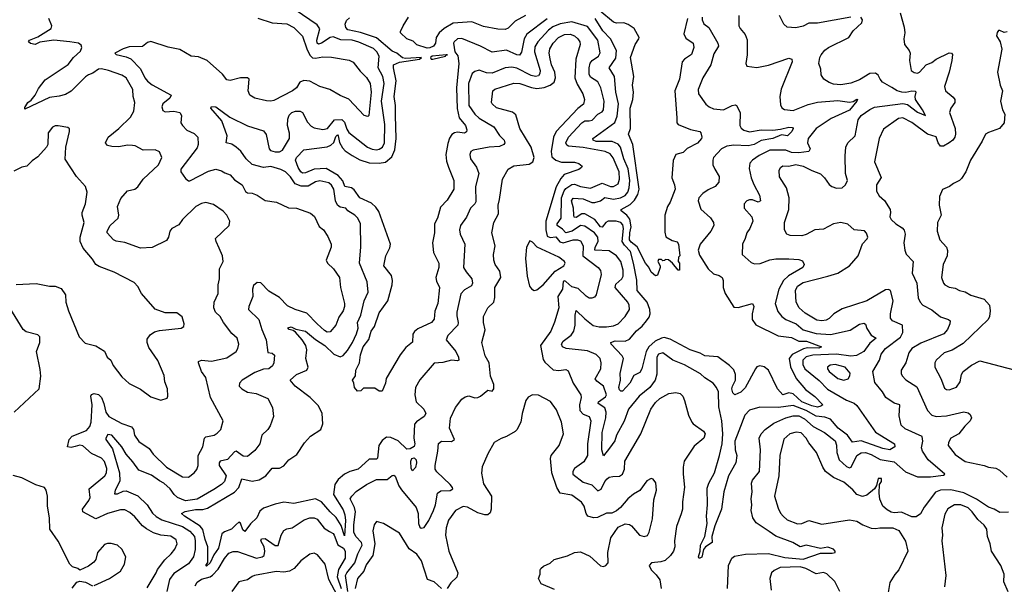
# Model space of a CAD drawing. Extents: x 2133461 to 2293071, y 753526 to 916327.
# Tile 200 of 256: x 2162709 to 2169515, y 860545 to 864447. Entities that reach past the tile are written whole.
import ezdxf

# ---------------------------------------------------------------- set-up
doc = ezdxf.new("R2010")
doc.units = 0

msp = doc.modelspace()

# ---------------------------------------------------------------- linework, layer by layer
at = {"layer": '0CON10XD'}
for points in [[(2163589.5, 860520.5), (2163652, 860625), (2163662.2, 860647.8), (2163711.8, 860715), (2163756.5, 860755), (2163782.3, 860787.7), (2163797.5, 860825), (2163791.7, 860851.7), (2163755, 860878.7), (2163684.3, 860884.3), (2163635, 860900.8), (2163585, 860927.7), (2163558.7, 860948.7), (2163505, 861011.1), (2163470.6, 861040.6), (2163435, 861059.4), (2163405, 861058.9), (2163315, 861035.3), (2163235, 860997.5), (2163145.8, 861045.8), (2163143.1, 861065), (2163188.2, 861125), (2163196.7, 861145), (2163189.2, 861205), (2163298.2, 861295), (2163310, 861315), (2163311.1, 861345), (2163294.6, 861394.6), (2163275, 861415.7), (2163205, 861450), (2163145, 861502.1), (2163125, 861507.3), (2163092.2, 861497.8), (2163065, 861491.2), (2163040, 861495), (2163050.9, 861545), (2163071.5, 861568.5), (2163171.2, 861608.8), (2163194, 861635), (2163203.7, 861665), (2163210.5, 861785), (2163200, 861845), (2163205, 861856.7), (2163225, 861864), (2163255, 861855.7), (2163275, 861835.8), (2163291.3, 861795), (2163304.7, 861735), (2163324.5, 861705), (2163415, 861657.1), (2163483.1, 861633.1), (2163495.5, 861615), (2163503.8, 861575), (2163532.4, 861532.4), (2163603.2, 861483.2), (2163631.9, 861445), (2163724.5, 861355), (2163835, 861288.5), (2163875, 861285.7), (2163915, 861314.2), (2163932.6, 861337.4), (2163943.5, 861366.5), (2163942.7, 861435), (2163975.5, 861495.5), (2163985.8, 861555), (2163996.7, 861565), (2164053.5, 861576.5), (2164075, 861590), (2164099.2, 861615), (2164115.8, 861675), (2164029.2, 861835), (2163995, 861973.3), (2163965.5, 862015), (2163944.2, 862075), (2163946, 862084), (2163967, 862093), (2164035, 862087.5), (2164140.7, 862109.3), (2164205.8, 862155), (2164217.5, 862175), (2164223.8, 862205), (2164212, 862245), (2164175, 862278.8), (2164117.1, 862355), (2164095.6, 862395), (2164062.2, 862425), (2164050.6, 862455), (2164052.5, 862495), (2164081.9, 862555), (2164080, 862615), (2164089.4, 862655), (2164091.4, 862725), (2164115.7, 862775), (2164110, 862815), (2164087.6, 862867.6), (2164066.2, 862915), (2164063.8, 862935), (2164156.2, 863025), (2164162.5, 863055), (2164140.8, 863095), (2164115, 863122.9), (2164049.8, 863169.8), (2163995, 863183.3), (2163965, 863177.8), (2163926, 863155), (2163834, 863066), (2163810, 863030), (2163761.2, 863005), (2163746, 862985), (2163737.1, 862945), (2163725, 862920.8), (2163625, 862873.6), (2163545, 862868.8), (2163436.5, 862906.5), (2163375, 862916.5), (2163358.6, 862925), (2163313.8, 862973.8), (2163313.3, 862985), (2163335.6, 863025), (2163390, 863075), (2163394.6, 863095), (2163386.2, 863155), (2163408.9, 863211.1), (2163455, 863263.5), (2163505, 863276.7), (2163525, 863290.8), (2163562, 863345), (2163668.6, 863445), (2163691.2, 863495), (2163675, 863533.3), (2163645, 863547.5), (2163562.5, 863545), (2163507.5, 863575), (2163488.3, 863578.3), (2163455, 863578.9), (2163395, 863568.5), (2163345, 863570), (2163315, 863577.5), (2163302.9, 863595), (2163320, 863635), (2163394.4, 863695), (2163475, 863773.1), (2163497.3, 863815), (2163504.5, 863874.5), (2163493.3, 863915), (2163490.6, 863965), (2163445.8, 864045), (2163415, 864064.2), (2163323.3, 864095), (2163275, 864107.3), (2163255, 864105.4), (2163215, 864076.4), (2163185, 864066.2), (2163165, 864052.1), (2163065, 863953.1), (2163025, 863929.4), (2162981.7, 863918.3), (2162915, 863908.6), (2162745, 863827.5), (2162745, 863840), (2162765, 863874.2), (2162788.2, 863891.8), (2162815.6, 863925), (2162839.6, 863970.4), (2162885, 864031.4), (2163045, 864136.7), (2163080.9, 864185), (2163130.2, 864229.8), (2163139.5, 864255), (2163135, 864270), (2163115, 864283.6), (2163054.8, 864294.8), (2162945, 864304.7), (2162848.6, 864291.4), (2162815, 864276.4), (2162785, 864282.7), (2162770, 864295), (2162776.2, 864305), (2162835, 864327.5), (2162926.7, 864385), (2162931.2, 864405), (2162910, 864455)], [(2164355, 864456.7), (2164455, 864425.7), (2164555, 864418.9), (2164605, 864392.7), (2164665, 864332.9), (2164693.1, 864245), (2164715, 864202.7), (2164734, 864184), (2164755, 864181.2), (2164805, 864191.2), (2164865, 864188.8), (2164987.6, 864167.6), (2165015, 864152.5), (2165062.3, 864092.3), (2165107.6, 864047.6), (2165131.6, 864005), (2165138.4, 863945), (2165122, 863785), (2165115, 863778), (2165090.8, 863785), (2164985, 863898.1), (2164925, 863922.9), (2164853.3, 863965), (2164785, 863984.4), (2164715, 864022.5), (2164672.2, 864027.8), (2164645.3, 864014.7), (2164622.1, 863975), (2164595, 863954.7), (2164465, 863888.2), (2164445, 863883.2), (2164415, 863886), (2164334.2, 863905), (2164300, 863925), (2164288.4, 863955), (2164295.6, 864035), (2164285, 864044), (2164235, 864045.6), (2164165, 864026.7), (2164140.6, 864030.6), (2164110.8, 864070.8), (2164005, 864165.6), (2163945, 864191.1), (2163895, 864194.2), (2163815, 864240), (2163735, 864256.9), (2163615, 864295.8), (2163591.7, 864288.3), (2163558.6, 864261.4), (2163465, 864259.2), (2163424.4, 864245.6), (2163366.7, 864215), (2163375.7, 864205.7), (2163445, 864191.1), (2163477.3, 864177.3), (2163545, 864107.3), (2163574.4, 864044.4), (2163591.8, 864021.8), (2163625, 863997.3), (2163755.7, 863925.7), (2163746, 863905), (2163699.2, 863865), (2163692.5, 863845), (2163698.6, 863818.6), (2163715, 863810.6), (2163775, 863814.5), (2163816.2, 863805), (2163828, 863785), (2163824.2, 863735), (2163834, 863715), (2163864.5, 863684.5), (2163915, 863660.6), (2163940, 863635), (2163942.1, 863585), (2163935, 863561.4), (2163823.2, 863415), (2163823.2, 863395), (2163855, 863348.3), (2163875, 863334.3), (2163886.4, 863333.6), (2164015, 863400.8), (2164065, 863413.3), (2164103.2, 863403.2), (2164128.3, 863388.3), (2164164.5, 863374.5), (2164195, 863340.5), (2164247.1, 863305), (2164270.7, 863260.7), (2164285, 863249.4), (2164315, 863249.1), (2164351.2, 863235), (2164405, 863196.5), (2164485, 863185.6), (2164567.8, 863147.8), (2164623.7, 863143.7), (2164719.7, 863109.7), (2164747.9, 863087.9), (2164778.5, 863018.5), (2164808.1, 862995), (2164839.2, 862949.2), (2164861.9, 862895), (2164863.1, 862875), (2164828.1, 862785), (2164836.7, 862765), (2164878.9, 862725), (2164918.8, 862665), (2164926.1, 862595), (2164954.6, 862485), (2164954.6, 862465.4), (2164945.5, 862435), (2164915, 862390), (2164894.4, 862335), (2164855, 862288.9), (2164835, 862288.5), (2164815, 862299.7), (2164765, 862345.4), (2164695, 862419.2), (2164613.8, 862445), (2164560.6, 862470.6), (2164505, 862526.2), (2164431.7, 862571.7), (2164375, 862627.8), (2164350, 862630), (2164325, 862610), (2164318.9, 862585), (2164320.4, 862535), (2164292.2, 862465), (2164291.9, 862445), (2164362.1, 862375), (2164382, 862305), (2164413.4, 862235), (2164425, 862147.5), (2164455, 862142.9), (2164469.6, 862129.6), (2164466.4, 862075), (2164456.7, 862055), (2164431.2, 862035), (2164395, 862032), (2164335, 862008.8), (2164247.1, 861955), (2164228.6, 861935), (2164226, 861915), (2164243.8, 861895), (2164285, 861873.1), (2164343.4, 861863.4), (2164425, 861828), (2164456.3, 861766.3), (2164463.1, 861705), (2164439.7, 861640.3), (2164424.3, 861615.7), (2164382.9, 861575), (2164369.4, 861515), (2164335, 861468.6), (2164285, 861428.6), (2164255, 861429.5), (2164205, 861464.3), (2164195, 861461.4), (2164145, 861407.3), (2164094.1, 861395.9), (2164087.3, 861385), (2164088, 861365), (2164137.3, 861295), (2164125, 861255.6), (2164104.8, 861235.2), (2164050.5, 861199.5), (2163935, 861133.8), (2163855, 861120.7), (2163800.8, 861145), (2163777.8, 861165), (2163748.9, 861205), (2163705, 861244.6), (2163675, 861259.1), (2163620.1, 861300.1), (2163533, 861333), (2163491.8, 861391.8), (2163445, 861443.5), (2163415, 861494.1), (2163345, 861574.6), (2163319.1, 861580.9), (2163304.7, 861555), (2163304.8, 861544.8), (2163351.5, 861481.5), (2163400.2, 861315), (2163402, 861258), (2163368.1, 861195), (2163365, 861170), (2163385, 861169.3), (2163425, 861189.3), (2163445, 861191.4), (2163525, 861157.3), (2163590.5, 861095), (2163627.2, 861037.2), (2163653.2, 861013.2), (2163691.5, 860991.5), (2163835.3, 860945), (2163885, 860913.3), (2163916.4, 860875), (2163922.7, 860845), (2163923, 860785), (2163910.9, 860735), (2163875, 860687.5), (2163775, 860620.8), (2163745, 860577.1), (2163727.3, 860495)], [(2168125, 862304.2), (2168215, 862278.5), (2168315, 862272), (2168448.9, 862301.1), (2168515, 862342.2), (2168545, 862350), (2168555, 862343.3), (2168563.9, 862313.9), (2168595, 862265.7), (2168628.6, 862245), (2168585, 862210.9), (2168545, 862153.2), (2168493.2, 862126.8), (2168455, 862122.6), (2168355, 862135.3), (2168191.2, 862128.8), (2168145, 862117.8), (2168122.6, 862095), (2168121.9, 862065), (2168135.9, 862035), (2168235, 861953.6), (2168293.5, 861893.5), (2168425, 861817.9), (2168476.9, 861796.9), (2168495, 861780), (2168625, 861595.6), (2168756.4, 861515), (2168758.8, 861495), (2168725, 861475.2), (2168675, 861484), (2168525, 861537.5), (2168465, 861528.2), (2168432.5, 861575), (2168367.3, 861625), (2168315, 861686.7), (2168275, 861700.9), (2168215, 861706.8), (2168144.8, 861745), (2168055, 861780.9), (2167955, 861766.2), (2167825, 861769.6), (2167755, 861748.5), (2167722.7, 861715), (2167679.8, 861605), (2167653.7, 861535), (2167654, 861475), (2167665.6, 861435), (2167659.1, 861385), (2167609.6, 861295), (2167575.6, 861185), (2167560, 861065), (2167515, 860950), (2167493.1, 860875), (2167496, 860835), (2167448.9, 860805), (2167436.9, 860785), (2167425, 860732.9), (2167405, 860723.8), (2167401.9, 860735), (2167412.5, 860775), (2167414.3, 860815), (2167445.7, 860875), (2167462.2, 860965), (2167456.9, 861015), (2167464.4, 861095), (2167460.7, 861209.3), (2167472.9, 861245), (2167512.2, 861315), (2167546.7, 861435), (2167564.7, 861515), (2167569.3, 861585), (2167562.9, 861675), (2167541.9, 861771.9), (2167540, 861875), (2167525.8, 861905.8), (2167502.9, 861935), (2167445, 861972.2), (2167415, 861999.1), (2167305, 862061.8), (2167225, 862093.4), (2167155, 862143.8), (2167125.6, 862135), (2167112.8, 862115), (2167113.6, 861996.4), (2167100.9, 861955), (2167064.8, 861905.2), (2166990.5, 861845), (2166917.1, 861755), (2166886.5, 861673.5), (2166834.2, 861575), (2166823, 861537), (2166787.1, 861485), (2166745, 861433.3), (2166733.2, 861475), (2166735.2, 861595), (2166761.6, 861695), (2166763.1, 861735), (2166752.8, 861765), (2166708.2, 861795), (2166710.4, 861805), (2166758.8, 861841.2), (2166766.2, 861855), (2166745.2, 861915.2), (2166699, 861949), (2166687.9, 861965), (2166726.8, 862035), (2166728.8, 862075), (2166722.7, 862105), (2166693.2, 862133.2), (2166635, 862158), (2166486.7, 862175), (2166460.8, 862185), (2166453.5, 862205), (2166466.7, 862225), (2166522.3, 862267.7), (2166539.7, 862295), (2166549.2, 862335), (2166547.8, 862405), (2166555, 862437.5), (2166615, 862378.5), (2166674.2, 862334.2), (2166715.3, 862325.3), (2166765.2, 862324.8), (2166815, 862331.3), (2166845, 862345.4), (2166894.5, 862395), (2166924.6, 862445), (2166923.2, 862475), (2166912.5, 862495), (2166825.3, 862595), (2166830.6, 862619.4), (2166870.5, 862655), (2166880.7, 862675), (2166880.2, 862715), (2166865.6, 862775.6), (2166834.6, 862815), (2166785, 862849.3), (2166685, 862853.8), (2166686.2, 862875), (2166707, 862915), (2166705.2, 862945), (2166682.2, 862975), (2166615, 863021), (2166585, 863024), (2166528.7, 862985), (2166485, 862973.5), (2166460.3, 863000.3), (2166424.7, 863025), (2166424.2, 863035.8), (2166451.1, 863075), (2166455.5, 863215), (2166472.8, 863265), (2166485, 863280.7), (2166525, 863307), (2166545, 863309.3), (2166585, 863294.3), (2166655, 863283.5), (2166735, 863318), (2166794.2, 863295), (2166815, 863294.2), (2166845, 863312.9), (2166856.3, 863343.7), (2166853.3, 863395), (2166812.2, 863492.2), (2166790.8, 863520.8), (2166755.2, 863535.2), (2166605, 863563.2), (2166503.5, 863573.5), (2166490.8, 863580.8), (2166485.5, 863595), (2166501.8, 863635), (2166595, 863734.7), (2166615, 863747.3), (2166645, 863746.9), (2166666.3, 863753.7), (2166705, 863793), (2166735, 863810), (2166744.7, 863825), (2166749, 863885), (2166726.3, 863976.3), (2166705, 864017.5), (2166655, 864048.8), (2166645, 864070), (2166644.8, 864115), (2166653, 864147), (2166666.2, 864165), (2166709.6, 864195), (2166722, 864218), (2166705.6, 864305), (2166635, 864399.2), (2166525, 864432.1), (2166445, 864418.2), (2166395, 864396.6), (2166365, 864374.8), (2166290.7, 864295), (2166270.3, 864259.7), (2166268.8, 864225), (2166306.2, 864095), (2166305.7, 864074.3), (2166295, 864059.1), (2166275, 864054.7), (2166245, 864061.7), (2166145, 864110.8), (2166111.6, 864118.4), (2166065, 864113.5), (2165975, 864078.4), (2165935, 864080), (2165885, 864097.3), (2165855, 864090), (2165836.5, 864075), (2165811.1, 864005), (2165814.2, 863855), (2165855.4, 863795), (2165885.6, 863765.6), (2165987.2, 863707.2), (2166025.6, 863645.6), (2166057.5, 863615), (2166063.1, 863595), (2166055.9, 863584.1), (2166025, 863571.2), (2165955, 863566.2), (2165844, 863546), (2165828.6, 863535), (2165820, 863515), (2165824.3, 863485), (2165867.4, 863427.4), (2165882.1, 863385), (2165859.1, 863295), (2165861.3, 863188.7), (2165855.8, 863174.2), (2165825, 863144), (2165797.1, 863082.9), (2165757.1, 863025), (2165749.4, 862995), (2165754.5, 862964.5), (2165785.7, 862895), (2165777.9, 862735), (2165795, 862703.5), (2165834.4, 862655), (2165840, 862625), (2165831.7, 862608.3), (2165785, 862579.5), (2165757.8, 862552.2), (2165730.4, 862425), (2165730.7, 862400.7), (2165740.7, 862355), (2165737.1, 862335), (2165669.1, 862265), (2165656.7, 862235), (2165724.1, 862154.1), (2165741.5, 862115), (2165744, 862095), (2165735, 862088.6), (2165695, 862093.5), (2165635, 862077.1), (2165575, 862072.5), (2165475, 861958.8), (2165445.6, 861904.4), (2165439.5, 861855), (2165449.1, 861805), (2165503.3, 861755), (2165515.6, 861725), (2165505.9, 861704.1), (2165451.7, 861668.3), (2165438.4, 861651.6), (2165433.3, 861555), (2165441.3, 861515), (2165435, 861497.1), (2165409.3, 861480.7), (2165385, 861478.1), (2165325, 861536.3), (2165275, 861558.4), (2165245, 861561.2), (2165215, 861539.6), (2165191.6, 861505), (2165182.3, 861417.7), (2165175, 861410.4), (2165125, 861409.7), (2165096.2, 861383.8), (2165048.9, 861341.1), (2164991.4, 861325), (2164955, 861305.4), (2164909.6, 861270.4), (2164887.3, 861235), (2164877.9, 861165), (2164945, 861060.7), (2164956.6, 861025), (2164960.7, 860985), (2164955, 860880), (2164930.7, 860950.7), (2164897.7, 861007.7), (2164855, 861046.8), (2164796.2, 861115), (2164755, 861136.5), (2164605, 861102.5), (2164535, 861113.3), (2164475, 861099.2), (2164395, 861070.4), (2164368.9, 861051.1), (2164348.1, 861005), (2164305, 860962.9), (2164265, 860909.5), (2164251.7, 860921.7), (2164235, 860967.1), (2164225, 860974.3), (2164203.6, 860956.4), (2164173.4, 860926.6), (2164125, 860908.2), (2164106, 860894), (2164084.1, 860795), (2164050.3, 860749.7), (2164025, 860693.6), (2164000.8, 860670.8), (2163996.7, 860675), (2164008.9, 860695), (2164010.7, 860805), (2163990.5, 860855), (2163974.1, 860924.1), (2163957.1, 860947.1), (2163847.3, 861015), (2163828.6, 861035), (2163852.8, 861047.2), (2163925, 861062), (2163975, 861062.6), (2164007.7, 861072.3), (2164195, 861182.2), (2164223.1, 861215), (2164245, 861272.9), (2164315, 861257.8), (2164365, 861266.8), (2164409.6, 861295), (2164455, 861348.1), (2164505, 861347.5), (2164535.3, 861364.7), (2164569.2, 861405), (2164625, 861441.8), (2164677.7, 861522.3), (2164720.2, 861569.8), (2164790.5, 861615), (2164804.4, 861655), (2164799.2, 861725), (2164775, 861777.5), (2164718, 861835), (2164614.3, 861914.3), (2164578, 861955), (2164622, 861995), (2164693.8, 862025), (2164703.1, 862045), (2164687.9, 862105), (2164694.6, 862165), (2164687.1, 862195), (2164662.2, 862235), (2164616.5, 862286.5), (2164599.4, 862299.4), (2164572.9, 862305), (2164563.2, 862316.8), (2164585, 862323.3), (2164618.3, 862308.3), (2164684.3, 862294.3), (2164755, 862237.2), (2164819.1, 862195), (2164881.5, 862135), (2164925, 862116.9), (2164945, 862125.5), (2164975, 862161.2), (2165010, 862215), (2165037.6, 862275), (2165048, 862315), (2165045.3, 862355), (2165067.1, 862405), (2165089.6, 862505), (2165118.5, 862565), (2165112.2, 862635), (2165057.3, 862765), (2165067.6, 862877.6), (2165065.5, 863035), (2165045.6, 863075), (2165025.6, 863095), (2164978, 863125), (2164964.4, 863144.4), (2164925, 863150.9), (2164905, 863165.6), (2164891.3, 863195), (2164879.7, 863275), (2164863.8, 863303.8), (2164845, 863320.4), (2164785, 863332.8), (2164755, 863325.3), (2164703.2, 863296.8), (2164655, 863297.1), (2164612.3, 863312.3), (2164580.7, 863360.7), (2164546.5, 863396.5), (2164515, 863411.6), (2164445, 863432.9), (2164395, 863425.4), (2164315, 863445.5), (2164274.5, 863485), (2164237.4, 863537.4), (2164205, 863566.7), (2164175, 863586.7), (2164137.5, 863595), (2164143.3, 863645), (2164107, 863747), (2164030.6, 863835), (2164035, 863848), (2164065, 863845.8), (2164162.6, 863772.6), (2164285, 863713.8), (2164395, 863678.8), (2164412.9, 863652.9), (2164433.3, 863555), (2164443.6, 863543.6), (2164475, 863534.3), (2164505.2, 863534.8), (2164526.5, 863545), (2164575.2, 863624.8), (2164575, 863663.3), (2164559.6, 863715), (2164561.6, 863758.4), (2164573, 863787), (2164590.8, 863805), (2164615, 863815.6), (2164647.5, 863815), (2164664.5, 863804.5), (2164698.9, 863738.9), (2164725, 863710), (2164745, 863700), (2164805, 863687.8), (2164835.8, 863695), (2164885, 863754.5), (2164935, 863757.7), (2164955, 863739.2), (2164970.1, 863690.1), (2164985, 863666.9), (2165114.4, 863565), (2165145, 863551.8), (2165175, 863548), (2165195, 863551.8), (2165216.2, 863565), (2165230.5, 863595), (2165233.2, 863723.2), (2165210.2, 863885), (2165228.7, 864005), (2165218.8, 864055), (2165187.6, 864115), (2165194.2, 864195), (2165178.8, 864225), (2165155, 864247.3), (2165052.4, 864292.4), (2165006.4, 864306.4), (2164928.7, 864308.7), (2164875, 864329.3), (2164855, 864323.7), (2164795, 864284.3), (2164775, 864278.2), (2164765.3, 864285.3), (2164763.2, 864305), (2164784.3, 864384.2), (2164765, 864411.6), (2164613.6, 864515)], [(2166355, 864451.9), (2166215, 864347.5), (2166195.2, 864315), (2166178.3, 864221.7), (2166165, 864201.1), (2166145.6, 864204.4), (2166075, 864236.9), (2165975, 864221.6), (2165895, 864264.7), (2165765, 864317.9), (2165736.1, 864313.9), (2165713.1, 864295), (2165708.6, 864285), (2165717.8, 864225), (2165737, 864197), (2165745.1, 864145), (2165728.8, 863975), (2165732.8, 863832.8), (2165748, 863768), (2165791.2, 863715), (2165799.4, 863685), (2165797.3, 863672.7), (2165785, 863662.7), (2165735, 863670), (2165715, 863665.4), (2165697.3, 863652.7), (2165681, 863629), (2165667.7, 863592.3), (2165655.2, 863515), (2165659.7, 863469.7), (2165672.2, 863427.8), (2165710.8, 863335), (2165710.9, 863275), (2165665, 863199.4), (2165617.6, 863152.4), (2165596.7, 863075), (2165576.6, 863035), (2165577.1, 862975), (2165563.5, 862905), (2165569.1, 862839.1), (2165606.7, 862765), (2165606.5, 862735), (2165585.5, 862665), (2165590.4, 862640.4), (2165612, 862595), (2165598.9, 862485), (2165578.5, 862431.5), (2165575, 862377.5), (2165555, 862354.5), (2165460.6, 862309.4), (2165438.5, 862291.5), (2165426.9, 862273.1), (2165425, 862217.5), (2165378.3, 862181.7), (2165338.6, 862131.4), (2165243, 861967), (2165237.5, 861935), (2165215, 861880), (2165195, 861880), (2165165, 861900), (2165085, 861900), (2165068.3, 861881.7), (2165045, 861880), (2165022.5, 861905), (2165020, 861935), (2165010, 861955), (2165030, 861985), (2165033.8, 862025), (2165057.5, 862075), (2165065, 862130), (2165084.3, 862185), (2165122.7, 862237.3), (2165139.2, 862295), (2165162.4, 862327.6), (2165195, 862421.2), (2165253.1, 862505), (2165284.6, 862615), (2165286.7, 862645), (2165279.5, 862679.5), (2165226.9, 862745), (2165240, 862815), (2165268.7, 862871.3), (2165272.5, 862895), (2165192, 863122), (2165171.4, 863151.4), (2165139.9, 863179.9), (2165061.5, 863215), (2165021.2, 863271.2), (2165003.1, 863285), (2164956.9, 863295), (2164943.3, 863333.3), (2164911, 863371), (2164827.4, 863417.4), (2164745, 863414.8), (2164685, 863388.5), (2164665, 863386.2), (2164652.7, 863395), (2164633.8, 863425), (2164616.5, 863475), (2164622.2, 863495), (2164672.9, 863547.1), (2164835, 863569.1), (2164860.1, 863579.9), (2164881.2, 863598.8), (2164895, 863640.5), (2164905, 863652.1), (2164911.5, 863645), (2164919.2, 863599.2), (2164940.5, 863560.5), (2164960, 863540), (2165007.8, 863507.8), (2165059.5, 863479.5), (2165125, 863456.9), (2165195, 863455.9), (2165236.8, 863463.2), (2165280.5, 863499.5), (2165303.3, 863546.7), (2165312, 863625), (2165306.2, 863785), (2165307.3, 863855), (2165298.6, 863915), (2165311.2, 864025), (2165292.6, 864115), (2165293.6, 864135), (2165335, 864153.8), (2165471.9, 864175), (2165487.5, 864185), (2165375, 864179.7), (2165355, 864184), (2165315, 864215.7), (2165285, 864230), (2165175, 864322.1), (2165065, 864358.8), (2164977.9, 864377.9), (2164962.6, 864392.6), (2164958.5, 864415), (2164967.7, 864442.3), (2164989.4, 864460.6)], [(2166205, 864476.6), (2166133.8, 864436.2), (2166085, 864387.5), (2166065, 864379.4), (2166015, 864380.9), (2165915, 864400.5), (2165835, 864432.6), (2165705, 864422.9), (2165644.2, 864385.8), (2165607.7, 864355), (2165588.3, 864325), (2165583.5, 864285), (2165569.6, 864265), (2165545, 864253.2), (2165525, 864251.2), (2165455, 864272.9), (2165428.6, 864298.6), (2165386.2, 864315), (2165342.5, 864355), (2165341.2, 864365), (2165360.4, 864405), (2165396.9, 864465)], [(2167427.5, 864465), (2167427.5, 864445), (2167438.2, 864418.2), (2167472.2, 864392.2), (2167535.8, 864285.8), (2167540.7, 864265), (2167508.5, 864211.5), (2167486.8, 864135), (2167431.5, 864045), (2167398.1, 863965), (2167400.6, 863935), (2167452.8, 863862.8), (2167475, 863844.3), (2167505, 863831.1), (2167575, 863823.3), (2167635, 863854.2), (2167655, 863858), (2167663.9, 863853.9), (2167690.5, 863805), (2167686.8, 863715), (2167696.4, 863696.4), (2167715, 863682.5), (2167755, 863672.4), (2167834.8, 863685.2), (2167915, 863683.4), (2167969.3, 863690.7), (2168025, 863705.2), (2168051.3, 863701.3), (2168055.8, 863695), (2168046.6, 863675), (2168017.1, 863645), (2167975, 863652), (2167915, 863626.7), (2167835, 863612.8), (2167785.5, 863584.5), (2167745, 863575.8), (2167645, 863580), (2167598.2, 863571.8), (2167560, 863555), (2167506.1, 863493.9), (2167500, 863475), (2167500.8, 863445), (2167513.2, 863413.2), (2167545, 863363.3), (2167542.9, 863325), (2167515.8, 863295), (2167468.3, 863271.7), (2167432, 863245), (2167403.8, 863215), (2167399.2, 863195), (2167417.2, 863137.2), (2167485, 863077.1), (2167504.4, 863045), (2167507.1, 863025), (2167486.9, 862985), (2167412, 862895), (2167398, 862855), (2167408.8, 862818.8), (2167468.9, 862725), (2167505, 862690.5), (2167545, 862679.5), (2167565, 862664.2), (2167572.1, 862645), (2167572.5, 862595), (2167585.6, 862555), (2167645, 862461.2), (2167675, 862458.9), (2167775, 862486.7), (2167784.4, 862465), (2167773.1, 862415), (2167772.2, 862375), (2167797.6, 862337.6), (2167952.2, 862262.2), (2168045, 862249.7), (2168095, 862224.8), (2168146.9, 862225), (2168250.8, 862185), (2168232.3, 862177.7), (2168155, 862178.1), (2168128.1, 862171.9), (2168047.9, 862132.1), (2168029.3, 862105), (2168037, 862047), (2168077.5, 861967.5), (2168140.7, 861890.7), (2168205, 861843.3), (2168261.9, 861785), (2168248.1, 861775), (2168225, 861770.2), (2168185, 861778.7), (2168115, 861805.2), (2168055, 861861.1), (2168025, 861867.2), (2167984.2, 861855), (2167946.9, 861895), (2167885, 862024.4), (2167855, 862046.8), (2167825, 862055.4), (2167805, 862047.8), (2167795, 862034.4), (2167725, 861903.5), (2167695, 861873.8), (2167653.6, 861853.6), (2167638.1, 861868.1), (2167632.3, 861895), (2167635.9, 861915), (2167656.5, 861955), (2167656.5, 861995), (2167645, 862026.4), (2167615, 862057.8), (2167536, 862116), (2167445, 862123.9), (2167412.7, 862142.7), (2167342.9, 862165), (2167205, 862239.8), (2167165, 862250.2), (2167145, 862246.2), (2167103, 862225), (2167058, 862185), (2167040.7, 862155), (2167008.6, 862035), (2166995, 862007.8), (2166955, 861987.1), (2166926.7, 861935), (2166875, 861879.2), (2166865, 861879.2), (2166855, 861888), (2166851.1, 861905), (2166862.9, 861955), (2166858.8, 862001.2), (2166883.9, 862105), (2166872.7, 862125), (2166797.5, 862205), (2166796, 862215), (2166825, 862226.7), (2166895, 862224.7), (2166925, 862239.3), (2166972.2, 862297.8), (2167010.9, 862329.1), (2167042.3, 862365), (2167059.6, 862390.4), (2167066.8, 862415), (2167065.4, 862445), (2167047.2, 862495), (2166976.8, 862575), (2166974, 862646), (2166952, 862765), (2166931.4, 862845), (2166889.1, 862889.1), (2166874, 862915), (2166883.9, 863005), (2166878.2, 863028.2), (2166865, 863044.7), (2166833.3, 863055), (2166776.4, 863053.6), (2166761.2, 863045), (2166735, 863012), (2166725, 863015.9), (2166685, 863066.8), (2166615, 863106), (2166595, 863105.6), (2166555, 863080.2), (2166542.9, 863082.9), (2166538.9, 863095), (2166537.7, 863145), (2166523.3, 863195), (2166535, 863214.1), (2166605, 863208.6), (2166665, 863184.4), (2166685, 863183), (2166723.5, 863195), (2166755, 863217.9), (2166815, 863206), (2166861.9, 863215), (2166895, 863232.1), (2166913, 863255), (2166923, 863285), (2166927.8, 863335), (2166915, 863415.5), (2166885.9, 863485), (2166863, 863565), (2166845, 863587), (2166805, 863605.5), (2166694, 863605), (2166673.1, 863615), (2166671.3, 863625), (2166822.8, 863737.2), (2166839, 863781), (2166847.3, 863865), (2166829, 863945), (2166820.9, 864055), (2166784.4, 864115), (2166829.7, 864180.3), (2166833.6, 864235), (2166793.2, 864315), (2166740.9, 864370.9), (2166686, 864455)], [(2166916.2, 864413.8), (2166885, 864426.2), (2166835, 864423.4), (2166815, 864428.7), (2166718.9, 864508.9)], [(2167326.3, 864455), (2167300.2, 864350.2), (2167315, 864318.5), (2167363.6, 864283.6), (2167370, 864255), (2167353.1, 864206.9), (2167305.3, 864174.7), (2167289.2, 864155), (2167269.6, 864035), (2167238, 863955), (2167251.1, 863768.9), (2167250.6, 863735), (2167261.5, 863721.5), (2167345, 863688.2), (2167410, 863675), (2167418, 863665), (2167423.8, 863635), (2167423.3, 863625), (2167395, 863593.1), (2167323.8, 863556.2), (2167295, 863530), (2167244.4, 863515.6), (2167226, 863474), (2167216.9, 863355), (2167235.6, 863305), (2167239.6, 863275), (2167205.3, 863185), (2167188, 863155), (2167169.4, 863095), (2167167.7, 862977.7), (2167176.1, 862946.1), (2167220.5, 862920.5), (2167255, 862911.2), (2167264.2, 862895), (2167272.5, 862815), (2167262.5, 862805), (2167260, 862775), (2167270, 862765), (2167270, 862715), (2167260, 862715), (2167222.5, 862765), (2167195, 862787.5), (2167170, 862790), (2167168.3, 862781.7), (2167155, 862780), (2167145, 862790), (2167125, 862790), (2167120, 862775), (2167137, 862747), (2167137.5, 862735), (2167118.3, 862681.7), (2167105, 862677.5), (2167075, 862702.5), (2167057.3, 862737.3), (2167035, 862764), (2166978.1, 862878.1), (2166935, 862910.4), (2166925.4, 862925), (2166926, 862975), (2166935.9, 863015), (2166927.7, 863067.7), (2166907.1, 863097.1), (2166866.2, 863125), (2166866.2, 863135), (2166930, 863170), (2166959.5, 863200.5), (2166981.7, 863238.3), (2166990.6, 863275), (2166947.1, 863585), (2166917.1, 863655), (2166930.3, 863695), (2166930, 863835), (2166947.5, 863895), (2166951.8, 863945), (2166944.6, 863995), (2166954.5, 864055), (2166932.3, 864185), (2166963.6, 864276.4), (2166990, 864315), (2166990.8, 864325), (2166957.1, 864385), (2166916.2, 864413.8)], [(2167680.8, 864475), (2167681.1, 864405), (2167688.6, 864385), (2167723.3, 864345), (2167738.3, 864308.3), (2167737.5, 864205), (2167728, 864145), (2167735, 864126.7), (2167805, 864115.6), (2167885, 864132.9), (2168025, 864180.6), (2168046.7, 864175), (2168049.2, 864155), (2167973.9, 863966.1), (2167964.4, 863915), (2167967.9, 863857.9), (2167977.5, 863837.5), (2167995, 863826), (2168055, 863819.6), (2168159, 863861), (2168225, 863875.9), (2168365, 863887.4), (2168445, 863876.1), (2168469.4, 863880.6), (2168495, 863897.5), (2168500, 863895), (2168496.7, 863885), (2168445, 863822.8), (2168319.5, 863765), (2168215, 863694.5), (2168159.5, 863625), (2168154.4, 863595), (2168174.2, 863555), (2168163.8, 863535), (2168095, 863525.7), (2168045, 863529.8), (2168005, 863545.2), (2167895.2, 863544.8), (2167821.8, 863508.2), (2167774, 863475), (2167756, 863455), (2167751.2, 863418.8), (2167764.5, 863355), (2167785, 863308.8), (2167822.3, 863235), (2167830, 863195), (2167815, 863185.6), (2167775, 863202.2), (2167755, 863203.1), (2167736.2, 863195), (2167718, 863175), (2167718, 863145), (2167770, 863085), (2167776.9, 863055), (2167756.9, 863005), (2167735, 862973.8), (2167724.6, 862935.4), (2167705, 862896.7), (2167704, 862825), (2167765, 862768.8), (2167788.6, 862758.6), (2167827.6, 862762.4), (2167895, 862787.5), (2167935, 862794.4), (2168025, 862795.4), (2168095, 862789.4), (2168120, 862780), (2168131.2, 862755), (2168122.5, 862735), (2168022.4, 862677.6), (2167988.7, 862645), (2167957.8, 862585), (2167932.4, 862485), (2167949.8, 862429.8), (2167977.1, 862395), (2168004.8, 862374.8), (2168076.2, 862345), (2168125, 862304.2)], [(2168454.6, 864464.6), (2168225, 864422.7), (2168165, 864422.1), (2168125, 864401.2), (2168075, 864391.1), (2168014.4, 864394.4), (2167990.8, 864415), (2167960.6, 864475)], [(2168126, 863435), (2168185, 863403.8), (2168245, 863381.8), (2168271.8, 863355), (2168305, 863307.1), (2168323.1, 863293.1), (2168355, 863281.9), (2168395, 863284.2), (2168418, 863305), (2168430.8, 863335), (2168418.5, 863385), (2168414.6, 863505), (2168420.5, 863565), (2168434.7, 863595.3), (2168484.5, 863645), (2168505.4, 863755), (2168526.2, 863785), (2168585, 863826), (2168618.3, 863841.7), (2168815, 863867.4), (2168845, 863860.2), (2168915, 863807.6), (2168970, 863785), (2168950.9, 863825), (2168902.1, 863895), (2168898.5, 863915), (2168905.7, 863945), (2168900.3, 863950.3), (2168875, 863953.4), (2168835, 863943.1), (2168806.7, 863945), (2168774.8, 863954.8), (2168737.9, 863977.9), (2168674.3, 864015), (2168657.1, 864035), (2168644.4, 864064.4), (2168625, 864077.1), (2168585, 864074.4), (2168515, 864032.1), (2168455, 864007.3), (2168385, 863995.6), (2168335, 864001.5), (2168303.5, 864013.5), (2168268.6, 864035), (2168250, 864065), (2168246.4, 864105), (2168233.6, 864145), (2168239.6, 864185), (2168249.5, 864205), (2168274.2, 864235.8), (2168299.5, 864255), (2168439.5, 864325), (2168470.9, 864369.1), (2168531.1, 864425), (2168535.6, 864445), (2168524.4, 864464.4)], [(2168795.6, 864495), (2168824.1, 864395.9), (2168827.1, 864355), (2168820, 864315), (2168825.4, 864275.4), (2168857.3, 864235), (2168865.5, 864215), (2168860.9, 864165), (2168872.2, 864095), (2168891.7, 864081.7), (2168915, 864077.9), (2168929.5, 864085), (2168975, 864134.6), (2169015, 864151.2), (2169045, 864174.6), (2169135, 864218.1), (2169150, 864215), (2169156.9, 864206.9), (2169153.3, 864165), (2169133.6, 864085), (2169101.1, 863985), (2169109.2, 863955), (2169161.7, 863911.7), (2169172.5, 863895), (2169172.5, 863875), (2169145.6, 863835), (2169135.6, 863805), (2169175.4, 863695), (2169178.8, 863655), (2169174, 863636), (2169159.5, 863615), (2169135, 863595.4), (2169095, 863573.1), (2169075, 863574), (2169057.1, 863595), (2169045, 863636.9), (2168985, 863655.4), (2168875, 863735.3), (2168815, 863768.9), (2168785, 863763.6), (2168679.2, 863690.8), (2168650.9, 863625), (2168618.6, 863465), (2168664.3, 863355.7), (2168632.2, 863305), (2168632.2, 863262.2), (2168650.5, 863230.5), (2168686.6, 863196.6), (2168725.5, 863135), (2168729.5, 863115), (2168724.4, 863085), (2168734.2, 863065), (2168766, 863035), (2168809.5, 863009.5), (2168822.8, 862992.8), (2168829.1, 862965), (2168820, 862905), (2168826.7, 862855), (2168837, 862827), (2168884.4, 862775), (2168877.7, 862695), (2168910, 862625), (2168918.8, 862525), (2168932.7, 862495), (2168953.1, 862473.1), (2169015, 862442.2), (2169075, 862393.3), (2169130, 862375), (2169140.9, 862365), (2169139.6, 862345), (2169121.5, 862305), (2169097.1, 862275), (2168937.5, 862212.5), (2168875.9, 862174.1), (2168856.2, 862145), (2168834.6, 862075), (2168803.5, 862025), (2168801.8, 862001.8), (2168809.2, 861985), (2168835, 861958.1), (2168910.1, 861910.1), (2168984.5, 861745), (2169015, 861713.8), (2169045, 861704.1), (2169115, 861709.1), (2169235, 861736.9), (2169265, 861730), (2169278.3, 861718.3), (2169287.5, 861695), (2169280, 861675), (2169241.6, 861638.4), (2169201.2, 861585), (2169146.4, 861555), (2169130, 861525), (2169127.5, 861505), (2169175, 861441.5), (2169245, 861394.5), (2169375, 861366.4), (2169405, 861354.6), (2169457.5, 861347.5), (2169483, 861333), (2169535, 861286)], [(2164977.7, 860495), (2164960.9, 860605), (2164969.7, 860625), (2165026.9, 860693.1), (2165046, 860755), (2165075.5, 860815), (2165071.2, 860835), (2165033.4, 860875), (2165020, 860905), (2165019, 860955), (2165029.6, 861045), (2165022.4, 861075), (2164993.5, 861135), (2165004, 861155), (2165034.3, 861185.7), (2165105.9, 861234.1), (2165175, 861268.2), (2165249.6, 861270.4), (2165285, 861298), (2165295, 861298.8), (2165305, 861291.2), (2165330.4, 861225), (2165347.9, 861197.9), (2165450.7, 861075), (2165462.8, 861035), (2165465.5, 860965.5), (2165475, 860938.8), (2165485, 860932), (2165505, 860938.6), (2165538.5, 860985), (2165569.7, 861055), (2165583.2, 861095), (2165597.8, 861175), (2165620, 861190), (2165685, 861192.9), (2165702.5, 861205), (2165701.4, 861215), (2165684.4, 861235), (2165591.5, 861321.5), (2165581.7, 861341.7), (2165580, 861365), (2165600.4, 861465), (2165605, 861519.2), (2165625, 861533.5), (2165695, 861531.1), (2165714, 861545), (2165680, 861625), (2165686.1, 861693.9), (2165722.2, 861767.8), (2165765, 861823.8), (2165788.3, 861841.7), (2165815, 861848), (2165854.5, 861834.5), (2165875, 861835.6), (2165895.3, 861844.7), (2165945, 861886.7), (2165975, 861880), (2165987.1, 861895), (2165987.1, 861925), (2165964.2, 861984.2), (2165954.6, 862074.6), (2165927.8, 862125), (2165903.1, 862215), (2165926.6, 862303.4), (2165915.6, 862355), (2165915.6, 862395), (2165944.4, 862455), (2165985.9, 862494.1), (2165994.1, 862525.9), (2165993.5, 862595), (2166034.6, 862665), (2166028.3, 862708.3), (2165995.6, 862755), (2165986.5, 862785), (2165983.6, 862825), (2165995.5, 862885), (2165973.5, 862975), (2165985.6, 863045), (2166018.5, 863105), (2166017.5, 863165), (2166025.4, 863204.6), (2166047.1, 863345), (2166085, 863413.8), (2166125, 863437.1), (2166230.9, 863449.1), (2166255.6, 863465), (2166264.5, 863495), (2166243.9, 863565), (2166165.5, 863695), (2166139.2, 863789.2), (2166115, 863807.5), (2166005, 863837.5), (2165974.5, 863865), (2165970.9, 863875), (2165980.6, 863955), (2165994, 863966), (2166125, 864007.2), (2166166.2, 864006.2), (2166247.8, 863977.8), (2166285, 863972.1), (2166335, 863978.6), (2166375.8, 863994.2), (2166403.9, 864016.1), (2166413.7, 864045), (2166409.3, 864085), (2166385.7, 864135.7), (2166376.1, 864176.1), (2166368.4, 864215), (2166374.4, 864245.6), (2166397.1, 864285), (2166433.6, 864325), (2166475, 864344.1), (2166515, 864346.8), (2166543.3, 864335), (2166566.7, 864315), (2166580.6, 864295), (2166584.5, 864275), (2166554, 864175), (2166547.5, 864045), (2166561.7, 864001.7), (2166602.9, 863935), (2166613.3, 863895), (2166606.5, 863863.5), (2166566.4, 863833.6), (2166417.4, 863675), (2166399.8, 863635), (2166381.9, 863535), (2166388.3, 863498.3), (2166416.3, 863476.3), (2166455, 863462.3), (2166545, 863462.5), (2166575, 863454.2), (2166596.7, 863435), (2166593.3, 863425), (2166575, 863411.9), (2166473.6, 863376.4), (2166450, 863350), (2166417.1, 863292.9), (2166346, 863055), (2166345.2, 862995), (2166355, 862951.8), (2166375, 862941.1), (2166415, 862946.5), (2166442.7, 862912.7), (2166465, 862903.8), (2166535.2, 862925.2), (2166565, 862926.7), (2166585, 862918.5), (2166605.3, 862885), (2166601.8, 862815), (2166708.1, 862735), (2166723.6, 862713.6), (2166728.8, 862685), (2166694.4, 862545.6), (2166681.7, 862528.3), (2166665, 862521.4), (2166645, 862523.3), (2166625, 862535.6), (2166570, 862590), (2166525, 862601.8), (2166485, 862636.7), (2166475, 862641.5), (2166465, 862637.5), (2166461.9, 862585), (2166428.2, 862535), (2166436.1, 862455), (2166405.8, 862355.8), (2166380.4, 862295), (2166308.8, 862195), (2166327.6, 862097.6), (2166339.4, 862079.4), (2166396.7, 862026.7), (2166435, 862021.8), (2166485, 862028.6), (2166500.3, 862020.3), (2166535.8, 861935), (2166587.8, 861855), (2166590, 861835), (2166578.9, 861785), (2166581.9, 861745), (2166605, 861719.7), (2166645, 861704.4), (2166657.2, 861675), (2166634.2, 861515), (2166634.7, 861435), (2166608.1, 861391.9), (2166544.5, 861345), (2166532.7, 861325), (2166532.7, 861305), (2166605, 861249.7), (2166665, 861233.1), (2166705, 861190.9), (2166727.7, 861202.3), (2166753.3, 861255), (2166770, 861275), (2166785, 861285.4), (2166810.4, 861289.6), (2166855, 861292), (2166877.1, 861305), (2166889.3, 861340.7), (2166893.1, 861395), (2167003.6, 861585), (2167071.3, 861755), (2167105, 861802.2), (2167135, 861828.9), (2167196.6, 861863.4), (2167245, 861869.4), (2167275, 861862.5), (2167292.5, 861845), (2167305.7, 861815), (2167331.9, 861715), (2167355, 861666), (2167365, 861652.9), (2167435, 861603.8), (2167448, 861585), (2167437.5, 861555), (2167370.7, 861499.3), (2167302.9, 861395), (2167294.4, 861355.6), (2167294.4, 861305), (2167304.4, 861215.6), (2167290.9, 861115), (2167290.8, 861065), (2167282.5, 861032.5), (2167248.5, 860945), (2167235.6, 860845), (2167238.9, 860805), (2167228.9, 860775), (2167207.5, 860745), (2167170.5, 860709.5), (2167140.7, 860699.3), (2167075.6, 860694.4), (2167060, 860675), (2167074.5, 860645), (2167109.9, 860609.9), (2167133.5, 860575), (2167144.3, 860515)], [(2169535, 864362.5), (2169515, 864357.5), (2169485, 864373.3), (2169475, 864372.5), (2169465, 864357.5), (2169462, 864335), (2169486.7, 864295), (2169497.3, 864242.7), (2169469.2, 864085), (2169485.8, 863995), (2169502.5, 863955), (2169490, 863885), (2169503.8, 863825), (2169520, 863795), (2169513.3, 863735), (2169482.5, 863695), (2169405, 863667.5), (2169386.2, 863655), (2169363.2, 863606.8), (2169282, 863475), (2169250, 863395), (2169220.3, 863349.7), (2169206.7, 863335), (2169165, 863316), (2169137, 863293), (2169087, 863273), (2169066.7, 863225), (2169065.9, 863164.1), (2169079.2, 863095), (2169054.4, 863045), (2169051.1, 862985), (2169069.4, 862925), (2169115.5, 862875.5), (2169122.1, 862852.1), (2169120, 862815), (2169092.9, 862755), (2169080.6, 862665), (2169096, 862625), (2169105, 862614.2), (2169135, 862599.2), (2169175, 862590.8), (2169205, 862575.8), (2169245.6, 862565.6), (2169285, 862544.2), (2169375, 862516), (2169412, 862475), (2169418.1, 862435), (2169413.1, 862395), (2169402.9, 862375), (2169230.9, 862209.1), (2169155, 862162.2), (2169098.8, 862145), (2169044.2, 862095), (2169035.8, 862075), (2169035.8, 862045), (2169076.3, 861966.3), (2169101.2, 861901.2), (2169115, 861891.9), (2169135, 861890), (2169185, 861908), (2169210, 861945), (2169219.2, 861995), (2169231.2, 862015), (2169289.5, 862060.5), (2169345, 862090), (2169583.8, 862026.2)], [(2165565, 864174.9), (2165653.3, 864195), (2165656.4, 864204), (2165667.5, 864205), (2165656.4, 864204), (2165561.4, 864195), (2165548.9, 864185), (2165553.1, 864175), (2165565, 864174.9)], [(2162685, 862616), (2162823.9, 862623.9), (2162915, 862606.2), (2162955, 862606.2), (2162995, 862590), (2163025.7, 862545), (2163028.9, 862495), (2163045.4, 862435.4), (2163119.2, 862255), (2163161.7, 862211.7), (2163235, 862192.9), (2163295.5, 862155.5), (2163313.8, 862115), (2163340, 862095), (2163355, 862056.7), (2163415, 861978.8), (2163465, 861932.5), (2163545, 861894.2), (2163615, 861840), (2163685, 861817.5), (2163727.7, 861832.3), (2163733.3, 861845), (2163730, 861895), (2163711.9, 861945), (2163708.3, 861988.3), (2163665, 862091.2), (2163601.2, 862181.2), (2163590.6, 862215), (2163590.9, 862239.1), (2163610.3, 862269.7), (2163640.4, 862289.6), (2163675, 862298.9), (2163825, 862314), (2163843.6, 862326.4), (2163846.2, 862345), (2163832.3, 862392.3), (2163795, 862420), (2163715, 862421.2), (2163645, 862446.7), (2163551.2, 862555), (2163525, 862603.8), (2163499.8, 862629.8), (2163362.7, 862702.7), (2163258.8, 862741.2), (2163236, 862755), (2163212.4, 862792.4), (2163148.7, 862868.7), (2163126.9, 862915), (2163126.9, 862945), (2163155.6, 863045), (2163140, 863095), (2163140, 863115), (2163164.2, 863175), (2163175.8, 863255.8), (2163163.8, 863295), (2163102.4, 863362.4), (2163023, 863483), (2163029.2, 863565), (2163053.3, 863675), (2163052.5, 863692.5), (2163043, 863703), (2162975, 863714), (2162955, 863713.8), (2162935, 863703.3), (2162906.2, 863665), (2162903.8, 863585), (2162893.8, 863565), (2162835, 863500), (2162795, 863472.5), (2162757.5, 863435), (2162725, 863426.7), (2162669.7, 863400.3)], [(2167602.9, 860515), (2167609.5, 860675), (2167632.9, 860725), (2167651.4, 860738.6), (2167725.9, 860754.1), (2167885, 860758.7), (2167999.1, 860729.1), (2168125, 860718), (2168245, 860759.3), (2168325, 860759.5), (2168345.8, 860765), (2168345.6, 860775), (2168335, 860788.2), (2168295, 860800.8), (2168245, 860793.5), (2168145, 860814.4), (2168105, 860804.4), (2168054.2, 860835), (2167935, 860878), (2167889.1, 860909.1), (2167799.8, 860969.8), (2167778.1, 861005), (2167765.6, 861055), (2167771.1, 861095), (2167765.5, 861135.5), (2167772.5, 861185), (2167767.5, 861245), (2167775.6, 861265), (2167822.5, 861325), (2167829.2, 861475), (2167821.5, 861555), (2167835, 861584.3), (2167862.2, 861615), (2167921.4, 861658.6), (2168005, 861694.8), (2168055, 861709.6), (2168095, 861708.6), (2168135, 861689), (2168195, 861636), (2168273.3, 861595), (2168345, 861536.4), (2168355, 861507.5), (2168356.5, 861455), (2168374.3, 861404.3), (2168425, 861358.9), (2168445, 861350.8), (2168457.8, 861355), (2168495.3, 861435), (2168525, 861452.5), (2168555, 861454.8), (2168595, 861441), (2168657.4, 861407.4), (2168755, 861390.3), (2168833, 861323), (2168915, 861287.7), (2169005, 861287.5), (2169095, 861298.6), (2169104, 861305), (2168989.4, 861405), (2168950.5, 861465), (2168942.6, 861487.4), (2168953.1, 861535), (2168947.3, 861567.3), (2168830.5, 861620.5), (2168801.9, 861645), (2168788.8, 861708.8), (2168793.3, 861785), (2168755, 861796.9), (2168696.9, 861836.9), (2168674.3, 861875), (2168619.7, 861939.7), (2168606.2, 862015), (2168652.7, 862095), (2168664.4, 862134.4), (2168693.5, 862175), (2168796.9, 862253.1), (2168814.8, 862285), (2168811.9, 862335), (2168742, 862365), (2168727.8, 862385), (2168728.2, 862415), (2168745.9, 862505), (2168728.9, 862575), (2168715, 862583.3), (2168695, 862580), (2168565, 862503.6), (2168395, 862447.8), (2168336.2, 862413.8), (2168305, 862382.3), (2168285, 862371.1), (2168255, 862366), (2168219.6, 862369.6), (2168137.7, 862417.7), (2168096.2, 862455), (2168075.5, 862495), (2168071.8, 862575), (2168086.2, 862605), (2168125, 862631.1), (2168294.8, 862675.2), (2168365, 862694.5), (2168446, 862745), (2168504, 862815), (2168535, 862898.8), (2168568.1, 862931.9), (2168570.8, 862945), (2168562.4, 862972.4), (2168548.3, 862988.3), (2168476.7, 862995), (2168433.2, 863033.2), (2168385, 863045.8), (2168335, 863035.8), (2168265, 863000), (2168205, 862994.6), (2168145, 862962.3), (2168115, 862953.1), (2168035, 862954.5), (2168012, 862965), (2167995.6, 862995.6), (2167995.5, 863045), (2168025.5, 863135), (2168028.2, 863215), (2168009.5, 863285), (2167960.9, 863360.9), (2167959.5, 863405), (2167968.1, 863425), (2167985, 863436.1), (2168025, 863434.2), (2168075, 863446.9), (2168126, 863435)], [(2166265, 862576.2), (2166285, 862580), (2166328.6, 862615), (2166411.3, 862708.7), (2166470.8, 862745), (2166480, 862765), (2166475, 862775.8), (2166435.3, 862805.3), (2166285.3, 862875.3), (2166255, 862908.8), (2166235, 862918.8), (2166213.3, 862875), (2166205.6, 862795.6), (2166216.7, 862675), (2166234.2, 862605), (2166245.9, 862585.9), (2166265, 862576.2)], [(2162670, 861735), (2162844, 861895), (2162856.4, 861983.6), (2162851.5, 862028.5), (2162824.5, 862155), (2162848.6, 862215), (2162847.5, 862255), (2162835, 862270), (2162755, 862290.8), (2162732.9, 862305), (2162640, 862455)], [(2168405, 861955.5), (2168435, 861964.4), (2168448.6, 861985), (2168449.2, 862005), (2168414.3, 862045), (2168345, 862064.7), (2168310.5, 862059.5), (2168293.9, 862046.1), (2168292.5, 862035), (2168305.5, 862015), (2168365, 861967.9), (2168405, 861955.5)], [(2166405, 860508.8), (2166315, 860548.8), (2166296.2, 860585), (2166307.5, 860615), (2166306, 860645), (2166312, 860655), (2166329.1, 860670.9), (2166375, 860690.8), (2166403.1, 860716.9), (2166495, 860741.1), (2166545, 860765.7), (2166585, 860770), (2166650.5, 860740.5), (2166725, 860673.3), (2166745, 860667.5), (2166760, 860675), (2166776.4, 860693.6), (2166775.8, 860765), (2166795.8, 860865), (2166845, 860940), (2166895, 860963.3), (2166925, 860958), (2166938.6, 860948.6), (2166993.3, 860885), (2167025, 860875.8), (2167047.9, 860882.1), (2167061.4, 860905), (2167083, 860997), (2167091.7, 861128.3), (2167111.9, 861195), (2167105.6, 861245.6), (2167088.3, 861271.7), (2167075, 861276.7), (2167045, 861261.2), (2166995, 861194), (2166951.7, 861168.3), (2166913.8, 861135), (2166863.3, 861075), (2166835, 861053.8), (2166802.3, 861037.7), (2166765, 861036.9), (2166703.1, 861006.9), (2166675, 861003.8), (2166636.5, 861016.5), (2166623.8, 861035), (2166612.1, 861085), (2166592.9, 861112.9), (2166525, 861161.5), (2166444.5, 861175), (2166421.8, 861215), (2166387.7, 861315), (2166379.1, 861415), (2166382.5, 861435), (2166438.6, 861505), (2166467.8, 861585), (2166454.6, 861664.6), (2166419.8, 861749.8), (2166378.3, 861808.3), (2166295, 861852.9), (2166255, 861854.2), (2166225, 861837.5), (2166207.5, 861815), (2166182.5, 861725), (2166173.6, 861666.4), (2166145, 861613.3), (2166135, 861601.2), (2166075, 861566), (2166037.3, 861552.7), (2165990, 861525), (2165944.3, 861445.7), (2165905, 861357.5), (2165902.4, 861312.4), (2165915, 861240), (2165971.2, 861155), (2165968.9, 861065), (2165960.9, 861039.1), (2165945, 861025.8), (2165925, 861025.6), (2165875, 861039.5), (2165805, 861078.8), (2165775, 861081.8), (2165722.2, 861055), (2165672.7, 860987.3), (2165657.5, 860935), (2165653.4, 860885), (2165675, 860774), (2165738.5, 860625), (2165731.5, 860595), (2165689.4, 860555), (2165664.6, 860515.4)], [(2169545, 861043.6), (2169485, 861042.2), (2169445.3, 861065.3), (2169405, 861079.1), (2169323.4, 861133.4), (2169236.2, 861176.2), (2169145, 861198.4), (2169075, 861196.4), (2169039.2, 861180.8), (2168961.2, 861078.8), (2168935, 861032), (2168905, 861012), (2168875, 861012), (2168805, 861044.2), (2168755, 861038.8), (2168734.2, 861044.2), (2168705, 861058.8), (2168676, 861086), (2168654.4, 861134.4), (2168649.2, 861175), (2168652.5, 861235), (2168666.2, 861255), (2168665.9, 861275.9), (2168644.1, 861275.9), (2168632.5, 861227.5), (2168617.5, 861205), (2168565, 861160), (2168535, 861151.1), (2168495, 861164.5), (2168467.5, 861197.5), (2168405, 861250.9), (2168335, 861283.1), (2168279.1, 861325), (2168260.4, 861355), (2168218.2, 861455), (2168163.1, 861523.1), (2168145.2, 861555.2), (2168111.2, 861591.2), (2168075.5, 861595.5), (2168032.9, 861585), (2167991, 861549), (2167962.8, 861435), (2167957.2, 861295), (2167926.3, 861153.7), (2167951.2, 861071.2), (2167967.4, 861037.4), (2167985.8, 861015.8), (2168015, 860989.6), (2168085, 860962.7), (2168115, 860965.5), (2168165, 860986.9), (2168255, 860960), (2168445, 860990.8), (2168495, 860981.2), (2168537.5, 860955), (2168595, 860934), (2168625, 860930), (2168655, 860936), (2168744.1, 860934.1), (2168785.7, 860915.7), (2168832, 860842), (2168848, 860775), (2168786.1, 860643.9), (2168757.5, 860612.5), (2168725, 860556.7), (2168709.4, 860475)], [(2165425, 861330), (2165414.7, 861344.7), (2165412.7, 861395), (2165420.5, 861415), (2165435, 861419.2), (2165450.4, 861405), (2165452.7, 861385), (2165445, 861352.9), (2165425, 861330)], [(2163225, 860536), (2163330, 860585), (2163406, 860635), (2163432.9, 860685), (2163442, 860735), (2163415, 860788.8), (2163386.2, 860815), (2163342.5, 860827.5), (2163315, 860827.1), (2163295, 860819.2), (2163248, 860765), (2163235, 860717.5), (2163222.7, 860697.3), (2163185, 860671.2), (2163125, 860642.5), (2163110, 860655), (2163075, 860666.2), (2163055, 860683.3), (2162976.2, 860843.8), (2162918.1, 860925), (2162916.3, 861003.7), (2162900.6, 861085), (2162901.8, 861155), (2162892.9, 861195), (2162880, 861215), (2162821.7, 861231.7), (2162725, 861280.7), (2162665, 861297.1)], [(2169542.2, 860492.2), (2169511.7, 860561.7), (2169514.2, 860615), (2169490.8, 860675), (2169427.1, 860775), (2169418.1, 860825), (2169400, 860875), (2169393.8, 860925), (2169375, 860954.5), (2169331.8, 860991.8), (2169294.1, 861045), (2169265, 861073.3), (2169215, 861093.5), (2169171.2, 861095), (2169125, 861065.5), (2169105, 861028.8), (2169083.9, 860935), (2169087.3, 860885), (2169082.7, 860845), (2169111.4, 860605), (2169102.3, 860527.7)], [(2163921.9, 860535), (2163935, 860559.6), (2163965, 860581), (2164025, 860596.5), (2164042.6, 860607.4), (2164080.6, 860649.4), (2164125, 860722.2), (2164155, 860759.1), (2164185, 860770.8), (2164215, 860772.7), (2164345, 860724.6), (2164385, 860733.8), (2164398.9, 860745), (2164404.6, 860775), (2164399.1, 860805), (2164376.9, 860845), (2164380.5, 860859.5), (2164405, 860860.5), (2164475, 860813.8), (2164495, 860813.3), (2164516.7, 860885), (2164535, 860915.8), (2164555, 860927.5), (2164593.3, 860935), (2164675, 860990), (2164715, 861004.5), (2164745, 861004.5), (2164765, 860995.5), (2164812.9, 860932.9), (2164850.5, 860910.5), (2164875, 860897.1), (2164883.4, 860885), (2164908.2, 860818.2), (2164946.9, 860795), (2164958.6, 860775), (2164958.8, 860725), (2164912.3, 860647.7), (2164902.6, 860597.4), (2164930.7, 860515)], [(2165625, 860515.5), (2165575, 860561.2), (2165527.5, 860577.5), (2165487.5, 860707.5), (2165455, 860752.2), (2165401.1, 860791.1), (2165335, 860899.2), (2165225, 860964.4), (2165175, 860978.8), (2165159.2, 860955), (2165150, 860915), (2165164.6, 860825.4), (2165149.2, 860745), (2165105, 860678.8), (2165087.5, 860635), (2165043.5, 860585), (2165028.7, 860515)], [(2164905.2, 860465), (2164847.2, 860577.2), (2164821.4, 860685), (2164767.6, 860747.6), (2164745, 860760), (2164715, 860754.2), (2164653.6, 860706.4), (2164605.4, 860654.6), (2164575, 860635.5), (2164535, 860628.5), (2164482.8, 860632.8), (2164333.2, 860606.8), (2164315, 860600), (2164285, 860576), (2164225, 860562.5), (2164174.7, 860495.3)], [(2168378.8, 860495), (2168343.4, 860563.4), (2168288.3, 860618.3), (2168265, 860625.8), (2168215, 860618.1), (2168143.3, 860653.3), (2168105, 860665.2), (2167965, 860660.4), (2167925, 860641.4), (2167905, 860623.8), (2167894.4, 860585), (2167904.3, 860505)], [(2163071.7, 860518.3), (2163105, 860558.8), (2163125, 860566.2), (2163165, 860560.8), (2163212.5, 860535)]]:
    msp.add_lwpolyline(points, dxfattribs=at)

doc.saveas('drawing.dxf')
